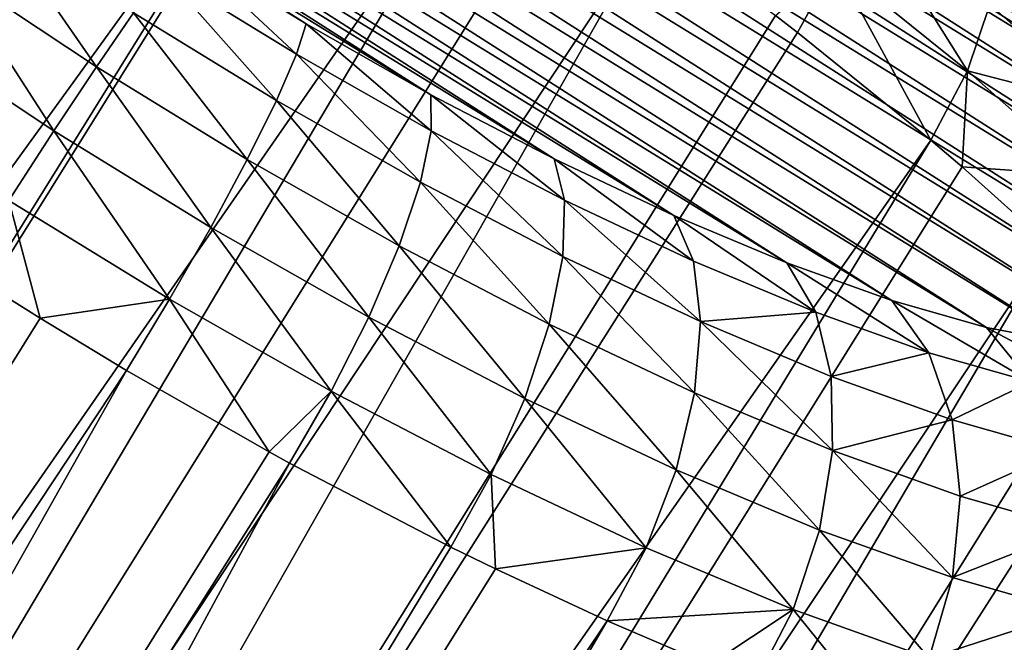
# Model space of a CAD drawing. Header units: millimetres. Extents: x 0 to 1220, y 0 to 506.
# Tile 36 of 256: x 75 to 91, y 97 to 107. Entities that reach past the tile are written whole.
import ezdxf

# ---------------------------------------------------------------- set-up
doc = ezdxf.new("R2010")
doc.units = ezdxf.units.MM
doc.header["$LTSCALE"] = 25.4
doc.layers.get('0').update_dxf_attribs({"true_color": 0xff5454})

# ---------------------------------------------------------------- blocks, each defined once
blk = doc.blocks.new('TWIG-VI-9138.STL')
at = {"color": 0}
mesh = blk.add_polyface(dxfattribs=at)
corners = [(-492.82, 130.723, 379.289), (-488.968, 128.355, 379.174), (-490.877, 129.574, 379.079), (-487.13, 127.09, 379.575), (-494.76, 131.78, 379.802), (-485.4, 125.802, 380.272), (-496.657, 132.723, 380.608), (-483.809, 124.518, 381.253), (-498.477, 133.534, 381.69), (-482.391, 123.262, 382.497), (-500.182, 134.199, 383.028), (-481.171, 122.058, 383.982), (-501.74, 134.703, 384.596), (-480.175, 120.931, 385.678), (-503.121, 135.037, 386.363), (-479.421, 119.902, 387.552), (-504.298, 135.194, 388.294), (-478.924, 118.99, 389.567), (-505.247, 135.172, 390.353), (-478.693, 118.215, 391.685), (-505.951, 134.971, 392.498), (-478.734, 117.59, 393.864), (-506.395, 134.594, 394.689), (-479.045, 117.128, 396.062), (-506.572, 134.05, 396.883), (-479.621, 116.839, 398.235), (-506.477, 133.348, 399.036), (-480.449, 116.727, 400.343), (-506.112, 132.502, 401.108), (-481.515, 116.794, 402.342), (-505.485, 131.529, 403.057), (-482.797, 117.041, 404.196), (-504.607, 130.448, 404.847), (-484.27, 117.461, 405.867), (-503.497, 129.28, 406.441), (-485.906, 118.046, 407.324), (-502.175, 128.047, 407.809), (-487.672, 118.786, 408.537), (-500.666, 126.774, 408.924), (-489.535, 119.666, 409.483), (-499.002, 125.485, 409.765), (-491.459, 120.668, 410.144), (-497.213, 124.205, 410.315), (-493.405, 121.773, 410.507), (-495.335, 122.96, 410.564)]
mesh.append_faces([[corners[k] for k in face] for face in [(0, 1, 2), (43, 42, 44)]], dxfattribs={"vtx0": -1, "color": 0})
mesh.append_faces([[corners[k] for k in face] for face in [(1, 0, 3), (3, 4, 5), (5, 6, 7), (7, 8, 9), (9, 10, 11), (11, 12, 13), (13, 14, 15), (15, 16, 17), (17, 18, 19), (19, 20, 21), (21, 22, 23), (23, 24, 25), (25, 26, 27), (27, 28, 29), (29, 30, 31), (31, 32, 33), (33, 34, 35), (35, 36, 37), (37, 38, 39), (39, 40, 41), (41, 42, 43)]], dxfattribs={"vtx0": -1, "vtx1": -1, "color": 0})
mesh.append_faces([[corners[k] for k in face] for face in [(3, 0, 4), (5, 4, 6), (7, 6, 8), (9, 8, 10), (11, 10, 12), (13, 12, 14), (15, 14, 16), (17, 16, 18), (19, 18, 20), (21, 20, 22), (23, 22, 24), (25, 24, 26), (27, 26, 28), (29, 28, 30), (31, 30, 32), (33, 32, 34), (35, 34, 36), (37, 36, 38), (39, 38, 40), (41, 40, 42)]], dxfattribs={"vtx0": -1, "vtx2": -1, "color": 0})
mesh = blk.add_polyface(dxfattribs=at)
corners = [(-496.399, 128.608, 373.487), (-527.178, 79.254, 358.761), (-497.981, 129.456, 373.953)]
mesh.append_faces([[corners[k] for k in face] for face in [(0, 1, 2)]], dxfattribs={"color": 0})
mesh = blk.add_polyface(dxfattribs=at)
corners = [(-495.445, 128.074, 373.282), (-527.178, 79.254, 358.761), (-496.399, 128.608, 373.487)]
mesh.append_faces([[corners[k] for k in face] for face in [(0, 1, 2)]], dxfattribs={"color": 0})
mesh = blk.add_polyface(dxfattribs=at)
corners = [(-492.904, 126.572, 373.006), (-527.178, 79.254, 358.761), (-495.445, 128.074, 373.282)]
mesh.append_faces([[corners[k] for k in face] for face in [(0, 1, 2)]], dxfattribs={"color": 0})
mesh = blk.add_polyface(dxfattribs=at)
corners = [(-492.904, 126.572, 373.006), (-523.604, 77.169, 358.278), (-527.178, 79.254, 358.761)]
mesh.append_faces([[corners[k] for k in face] for face in [(0, 1, 2)]], dxfattribs={"color": 0})
mesh = blk.add_polyface(dxfattribs=at)
corners = [(-492.825, 126.523, 373.004), (-523.604, 77.169, 358.278), (-492.904, 126.572, 373.006)]
mesh.append_faces([[corners[k] for k in face] for face in [(0, 1, 2)]], dxfattribs={"color": 0})
mesh = blk.add_polyface(dxfattribs=at)
corners = [(-490.408, 124.978, 373.131), (-523.604, 77.169, 358.278), (-492.825, 126.523, 373.004)]
mesh.append_faces([[corners[k] for k in face] for face in [(0, 1, 2)]], dxfattribs={"color": 0})
mesh = blk.add_polyface(dxfattribs=at)
corners = [(-490.408, 124.978, 373.131), (-520.121, 74.905, 358.586), (-523.604, 77.169, 358.278)]
mesh.append_faces([[corners[k] for k in face] for face in [(0, 1, 2)]], dxfattribs={"color": 0})
mesh = blk.add_polyface(dxfattribs=at)
corners = [(-489.342, 124.259, 373.312), (-520.121, 74.905, 358.586), (-490.408, 124.978, 373.131)]
mesh.append_faces([[corners[k] for k in face] for face in [(0, 1, 2)]], dxfattribs={"color": 0})
mesh = blk.add_polyface(dxfattribs=at)
corners = [(-488.005, 123.323, 373.655), (-520.121, 74.905, 358.586), (-489.342, 124.259, 373.312)]
mesh.append_faces([[corners[k] for k in face] for face in [(0, 1, 2)]], dxfattribs={"color": 0})
mesh = blk.add_polyface(dxfattribs=at)
corners = [(-484.757, 123.702, 375.78), (-483.09, 121.039, 376.309), (-485.153, 122.705, 375.037), (-482.743, 122.076, 377.022)]
mesh.append_faces([[corners[k] for k in face] for face in [(0, 1, 2), (1, 0, 3)]], dxfattribs={"vtx0": -1, "color": 0})
mesh = blk.add_polyface(dxfattribs=at)
corners = [(-482.642, 122.998, 377.94), (-481.16, 122.295, 380.436), (-480.915, 121.469, 379.456), (-482.797, 123.744, 379)]
mesh.append_faces([[corners[k] for k in face] for face in [(0, 1, 2), (1, 0, 3)]], dxfattribs={"vtx0": -1, "color": 0})
mesh = blk.add_polyface(dxfattribs=at)
corners = [(-488.005, 123.323, 373.655), (-516.863, 72.549, 359.673), (-520.121, 74.905, 358.586)]
mesh.append_faces([[corners[k] for k in face] for face in [(0, 1, 2)]], dxfattribs={"color": 0})
mesh = blk.add_polyface(dxfattribs=at)
corners = [(-486.084, 121.903, 374.399), (-516.863, 72.549, 359.673), (-488.005, 123.323, 373.655)]
mesh.append_faces([[corners[k] for k in face] for face in [(0, 1, 2)]], dxfattribs={"color": 0})
mesh = blk.add_polyface(dxfattribs=at)
corners = [(-496.676, 121.101, 413.629), (-498.263, 123.383, 412.534), (-498.963, 122.618, 413.326), (-496.096, 121.947, 412.821)]
mesh.append_faces([[corners[k] for k in face] for face in [(0, 1, 2), (1, 0, 3)]], dxfattribs={"vtx0": -1, "color": 0})
mesh = blk.add_polyface(dxfattribs=at)
corners = [(-495.335, 122.96, 410.564), (-493.554, 121.299, 411.714), (-493.405, 121.773, 410.507), (-495.638, 122.58, 411.776)]
mesh.append_faces([[corners[k] for k in face] for face in [(0, 1, 2), (1, 0, 3)]], dxfattribs={"vtx0": -1, "color": 0})
mesh = blk.add_polyface(dxfattribs=at)
corners = [(-482.743, 122.076, 377.022), (-480.915, 121.469, 379.456), (-480.946, 120.485, 378.599), (-482.642, 122.998, 377.94)]
mesh.append_faces([[corners[k] for k in face] for face in [(0, 1, 2), (1, 0, 3)]], dxfattribs={"vtx0": -1, "color": 0})
mesh = blk.add_polyface(dxfattribs=at)
corners = [(-485.153, 122.705, 375.037), (-485.741, 121.639, 374.567), (-486.084, 121.903, 374.399)]
mesh.append_faces([[corners[k] for k in face] for face in [(0, 1, 2)]], dxfattribs={"color": 0})
mesh = blk.add_polyface(dxfattribs=at)
corners = [(-485.153, 122.705, 375.037), (-483.662, 119.96, 375.849), (-485.741, 121.639, 374.567), (-483.09, 121.039, 376.309)]
mesh.append_faces([[corners[k] for k in face] for face in [(0, 1, 2), (1, 0, 3)]], dxfattribs={"vtx0": -1, "color": 0})
mesh = blk.add_polyface(dxfattribs=at)
corners = [(-497.34, 120.103, 414.144), (-498.963, 122.618, 413.326), (-499.718, 121.68, 413.829), (-496.676, 121.101, 413.629)]
mesh.append_faces([[corners[k] for k in face] for face in [(0, 1, 2), (1, 0, 3)]], dxfattribs={"vtx0": -1, "color": 0})
mesh = blk.add_polyface(dxfattribs=at)
corners = [(-495.638, 122.58, 411.776), (-493.868, 120.577, 412.755), (-493.554, 121.299, 411.714), (-496.096, 121.947, 412.821)]
mesh.append_faces([[corners[k] for k in face] for face in [(0, 1, 2), (1, 0, 3)]], dxfattribs={"vtx0": -1, "color": 0})
mesh = blk.add_polyface(dxfattribs=at)
corners = [(-494.325, 119.656, 413.559), (-496.096, 121.947, 412.821), (-496.676, 121.101, 413.629), (-493.868, 120.577, 412.755)]
mesh.append_faces([[corners[k] for k in face] for face in [(0, 1, 2), (1, 0, 3)]], dxfattribs={"vtx0": -1, "color": 0})
mesh = blk.add_polyface(dxfattribs=at)
corners = [(-483.09, 121.039, 376.309), (-480.946, 120.485, 378.599), (-481.25, 119.41, 377.924), (-482.743, 122.076, 377.022)]
mesh.append_faces([[corners[k] for k in face] for face in [(0, 1, 2), (1, 0, 3)]], dxfattribs={"vtx0": -1, "color": 0})
mesh = blk.add_polyface(dxfattribs=at)
corners = [(-485.741, 121.639, 374.567), (-516.863, 72.549, 359.673), (-486.084, 121.903, 374.399)]
mesh.append_faces([[corners[k] for k in face] for face in [(0, 1, 2)]], dxfattribs={"color": 0})
mesh = blk.add_polyface(dxfattribs=at)
corners = [(-483.662, 119.96, 375.849), (-516.863, 72.549, 359.673), (-485.741, 121.639, 374.567)]
mesh.append_faces([[corners[k] for k in face] for face in [(0, 1, 2)]], dxfattribs={"color": 0})
mesh = blk.add_polyface(dxfattribs=at)
corners = [(-498.042, 119.018, 414.332), (-499.718, 121.68, 413.829), (-500.478, 120.634, 414.009), (-497.34, 120.103, 414.144)]
mesh.append_faces([[corners[k] for k in face] for face in [(0, 1, 2), (1, 0, 3)]], dxfattribs={"vtx0": -1, "color": 0})
mesh = blk.add_polyface(dxfattribs=at)
corners = [(-493.405, 121.773, 410.507), (-491.453, 120.106, 411.322), (-491.459, 120.668, 410.144), (-493.554, 121.299, 411.714)]
mesh.append_faces([[corners[k] for k in face] for face in [(0, 1, 2), (1, 0, 3)]], dxfattribs={"vtx0": -1, "color": 0})
mesh = blk.add_polyface(dxfattribs=at)
corners = [(-493.554, 121.299, 411.714), (-491.623, 119.302, 412.336), (-491.453, 120.106, 411.322), (-493.868, 120.577, 412.755)]
mesh.append_faces([[corners[k] for k in face] for face in [(0, 1, 2), (1, 0, 3)]], dxfattribs={"vtx0": -1, "color": 0})
mesh = blk.add_polyface(dxfattribs=at)
corners = [(-494.894, 118.599, 414.071), (-496.676, 121.101, 413.629), (-497.34, 120.103, 414.144), (-494.325, 119.656, 413.559)]
mesh.append_faces([[corners[k] for k in face] for face in [(0, 1, 2), (1, 0, 3)]], dxfattribs={"vtx0": -1, "color": 0})
mesh = blk.add_polyface(dxfattribs=at)
corners = [(-483.09, 121.039, 376.309), (-483.175, 119.544, 376.225), (-483.662, 119.96, 375.849)]
mesh.append_faces([[corners[k] for k in face] for face in [(0, 1, 2)]], dxfattribs={"color": 0})
mesh = blk.add_polyface(dxfattribs=at)
corners = [(-481.25, 119.41, 377.924), (-483.175, 119.544, 376.225), (-483.09, 121.039, 376.309)]
mesh.append_faces([[corners[k] for k in face] for face in [(0, 1, 2)]], dxfattribs={"color": 0})
mesh = blk.add_polyface(dxfattribs=at)
corners = [(-491.956, 118.31, 413.117), (-493.868, 120.577, 412.755), (-494.325, 119.656, 413.559), (-491.623, 119.302, 412.336)]
mesh.append_faces([[corners[k] for k in face] for face in [(0, 1, 2), (1, 0, 3)]], dxfattribs={"vtx0": -1, "color": 0})
mesh = blk.add_polyface(dxfattribs=at)
corners = [(-491.459, 120.668, 410.144), (-489.377, 119.024, 410.608), (-489.535, 119.666, 409.483), (-491.453, 120.106, 411.322)]
mesh.append_faces([[corners[k] for k in face] for face in [(0, 1, 2), (1, 0, 3)]], dxfattribs={"vtx0": -1, "color": 0})
mesh = blk.add_polyface(dxfattribs=at)
corners = [(-495.537, 117.479, 414.257), (-497.34, 120.103, 414.144), (-498.042, 119.018, 414.332), (-494.894, 118.599, 414.071)]
mesh.append_faces([[corners[k] for k in face] for face in [(0, 1, 2), (1, 0, 3)]], dxfattribs={"vtx0": -1, "color": 0})
mesh = blk.add_polyface(dxfattribs=at)
corners = [(-491.453, 120.106, 411.322), (-489.404, 118.145, 411.573), (-489.377, 119.024, 410.608), (-491.623, 119.302, 412.336)]
mesh.append_faces([[corners[k] for k in face] for face in [(0, 1, 2), (1, 0, 3)]], dxfattribs={"vtx0": -1, "color": 0})
mesh = blk.add_polyface(dxfattribs=at)
corners = [(-483.662, 119.96, 375.849), (-513.954, 70.19, 361.499), (-516.863, 72.549, 359.673)]
mesh.append_faces([[corners[k] for k in face] for face in [(0, 1, 2)]], dxfattribs={"color": 0})
mesh = blk.add_polyface(dxfattribs=at)
corners = [(-483.175, 119.544, 376.225), (-513.954, 70.19, 361.499), (-483.662, 119.96, 375.849)]
mesh.append_faces([[corners[k] for k in face] for face in [(0, 1, 2)]], dxfattribs={"color": 0})
mesh = blk.add_polyface(dxfattribs=at)
corners = [(-492.43, 117.2, 413.612), (-494.325, 119.656, 413.559), (-494.894, 118.599, 414.071), (-491.956, 118.31, 413.117)]
mesh.append_faces([[corners[k] for k in face] for face in [(0, 1, 2), (1, 0, 3)]], dxfattribs={"vtx0": -1, "color": 0})
mesh = blk.add_polyface(dxfattribs=at)
corners = [(-489.535, 119.666, 409.483), (-487.365, 118.074, 409.587), (-487.672, 118.786, 408.537), (-489.377, 119.024, 410.608)]
mesh.append_faces([[corners[k] for k in face] for face in [(0, 1, 2), (1, 0, 3)]], dxfattribs={"vtx0": -1, "color": 0})
mesh = blk.add_polyface(dxfattribs=at)
corners = [(-481.807, 118.317, 377.477), (-513.954, 70.19, 361.499), (-483.175, 119.544, 376.225)]
mesh.append_faces([[corners[k] for k in face] for face in [(0, 1, 2)]], dxfattribs={"color": 0})
mesh = blk.add_polyface(dxfattribs=at)
corners = [(-481.25, 119.41, 377.924), (-481.807, 118.317, 377.477), (-483.175, 119.544, 376.225)]
mesh.append_faces([[corners[k] for k in face] for face in [(0, 1, 2)]], dxfattribs={"color": 0})
mesh = blk.add_polyface(dxfattribs=at)
corners = [(-489.614, 117.09, 412.312), (-491.623, 119.302, 412.336), (-491.956, 118.31, 413.117), (-489.404, 118.145, 411.573)]
mesh.append_faces([[corners[k] for k in face] for face in [(0, 1, 2), (1, 0, 3)]], dxfattribs={"vtx0": -1, "color": 0})
mesh = blk.add_polyface(dxfattribs=at)
corners = [(-497.556, 117.183, 414.194), (-498.042, 119.018, 414.332), (-498.734, 117.922, 414.179)]
mesh.append_faces([[corners[k] for k in face] for face in [(0, 1, 2)]], dxfattribs={"color": 0})
mesh = blk.add_polyface(dxfattribs=at)
corners = [(-495.537, 117.479, 414.257), (-498.042, 119.018, 414.332), (-497.556, 117.183, 414.194)]
mesh.append_faces([[corners[k] for k in face] for face in [(0, 1, 2)]], dxfattribs={"color": 0})
mesh = blk.add_polyface(dxfattribs=at)
corners = [(-489.377, 119.024, 410.608), (-487.254, 117.131, 410.482), (-487.365, 118.074, 409.587), (-489.404, 118.145, 411.573)]
mesh.append_faces([[corners[k] for k in face] for face in [(0, 1, 2), (1, 0, 3)]], dxfattribs={"vtx0": -1, "color": 0})
mesh = blk.add_polyface(dxfattribs=at)
corners = [(-487.672, 118.786, 408.537), (-485.458, 117.276, 408.277), (-485.906, 118.046, 407.324), (-487.365, 118.074, 409.587)]
mesh.append_faces([[corners[k] for k in face] for face in [(0, 1, 2), (1, 0, 3)]], dxfattribs={"vtx0": -1, "color": 0})
mesh = blk.add_polyface(dxfattribs=at)
corners = [(-493.013, 116.045, 413.787), (-494.894, 118.599, 414.071), (-495.537, 117.479, 414.257), (-492.43, 117.2, 413.612)]
mesh.append_faces([[corners[k] for k in face] for face in [(0, 1, 2), (1, 0, 3)]], dxfattribs={"vtx0": -1, "color": 0})
mesh = blk.add_polyface(dxfattribs=at)
corners = [(-481.807, 118.317, 377.477), (-511.508, 67.921, 363.992), (-513.954, 70.19, 361.499)]
mesh.append_faces([[corners[k] for k in face] for face in [(0, 1, 2)]], dxfattribs={"color": 0})
mesh = blk.add_polyface(dxfattribs=at)
corners = [(-480.729, 117.275, 378.718), (-511.508, 67.921, 363.992), (-481.807, 118.317, 377.477)]
mesh.append_faces([[corners[k] for k in face] for face in [(0, 1, 2)]], dxfattribs={"color": 0})
mesh = blk.add_polyface(dxfattribs=at)
corners = [(-489.994, 115.93, 412.775), (-491.956, 118.31, 413.117), (-492.43, 117.2, 413.612), (-489.614, 117.09, 412.312)]
mesh.append_faces([[corners[k] for k in face] for face in [(0, 1, 2), (1, 0, 3)]], dxfattribs={"vtx0": -1, "color": 0})
mesh = blk.add_polyface(dxfattribs=at)
corners = [(-487.346, 116.019, 411.16), (-489.404, 118.145, 411.573), (-489.614, 117.09, 412.312), (-487.254, 117.131, 410.482)]
mesh.append_faces([[corners[k] for k in face] for face in [(0, 1, 2), (1, 0, 3)]], dxfattribs={"vtx0": -1, "color": 0})
mesh = blk.add_polyface(dxfattribs=at)
corners = [(-485.458, 117.276, 408.277), (-487.254, 117.131, 410.482), (-485.216, 116.277, 409.082), (-487.365, 118.074, 409.587)]
mesh.append_faces([[corners[k] for k in face] for face in [(0, 1, 2), (1, 0, 3)]], dxfattribs={"vtx0": -1, "color": 0})
mesh = blk.add_polyface(dxfattribs=at)
corners = [(-485.906, 118.046, 407.324), (-483.692, 116.643, 406.705), (-484.27, 117.461, 405.867), (-485.458, 117.276, 408.277)]
mesh.append_faces([[corners[k] for k in face] for face in [(0, 1, 2), (1, 0, 3)]], dxfattribs={"vtx0": -1, "color": 0})
mesh = blk.add_polyface(dxfattribs=at)
corners = [(-497.556, 117.183, 414.194), (-498.734, 117.922, 414.179), (-528.335, 67.829, 399.468)]
mesh.append_faces([[corners[k] for k in face] for face in [(0, 1, 2)]], dxfattribs={"color": 0})
mesh = blk.add_polyface(dxfattribs=at)
corners = [(-495.537, 117.479, 414.257), (-497.556, 117.183, 414.194), (-496.209, 116.37, 414.104)]
mesh.append_faces([[corners[k] for k in face] for face in [(0, 1, 2)]], dxfattribs={"color": 0})
mesh = blk.add_polyface(dxfattribs=at)
corners = [(-493.982, 115.099, 413.711), (-495.537, 117.479, 414.257), (-496.209, 116.37, 414.104)]
mesh.append_faces([[corners[k] for k in face] for face in [(0, 1, 2)]], dxfattribs={"color": 0})
mesh = blk.add_polyface(dxfattribs=at)
corners = [(-493.013, 116.045, 413.787), (-495.537, 117.479, 414.257), (-493.982, 115.099, 413.711)]
mesh.append_faces([[corners[k] for k in face] for face in [(0, 1, 2)]], dxfattribs={"color": 0})
mesh = blk.add_polyface(dxfattribs=at)
corners = [(-484.27, 117.461, 405.867), (-482.102, 116.19, 404.9), (-482.797, 117.041, 404.196), (-483.692, 116.643, 406.705)]
mesh.append_faces([[corners[k] for k in face] for face in [(0, 1, 2), (1, 0, 3)]], dxfattribs={"vtx0": -1, "color": 0})
mesh = blk.add_polyface(dxfattribs=at)
corners = [(-496.209, 116.37, 414.104), (-497.556, 117.183, 414.194), (-528.335, 67.829, 399.468)]
mesh.append_faces([[corners[k] for k in face] for face in [(0, 1, 2)]], dxfattribs={"color": 0})
mesh = blk.add_polyface(dxfattribs=at)
corners = [(-480.729, 117.275, 378.718), (-480.212, 116.743, 379.418), (-511.508, 67.921, 363.992)]
mesh.append_faces([[corners[k] for k in face] for face in [(0, 1, 2)]], dxfattribs={"color": 0})
mesh = blk.add_polyface(dxfattribs=at)
corners = [(-490.518, 114.745, 412.929), (-492.43, 117.2, 413.612), (-493.013, 116.045, 413.787), (-489.994, 115.93, 412.775)]
mesh.append_faces([[corners[k] for k in face] for face in [(0, 1, 2), (1, 0, 3)]], dxfattribs={"vtx0": -1, "color": 0})
mesh = blk.add_polyface(dxfattribs=at)
corners = [(-483.692, 116.643, 406.705), (-485.216, 116.277, 409.082), (-483.328, 115.601, 407.401), (-485.458, 117.276, 408.277)]
mesh.append_faces([[corners[k] for k in face] for face in [(0, 1, 2), (1, 0, 3)]], dxfattribs={"vtx0": -1, "color": 0})
mesh = blk.add_polyface(dxfattribs=at)
corners = [(-487.635, 114.817, 411.576), (-489.614, 117.09, 412.312), (-489.994, 115.93, 412.775), (-487.346, 116.019, 411.16)]
mesh.append_faces([[corners[k] for k in face] for face in [(0, 1, 2), (1, 0, 3)]], dxfattribs={"vtx0": -1, "color": 0})
mesh = blk.add_polyface(dxfattribs=at)
corners = [(-485.195, 115.119, 409.683), (-487.254, 117.131, 410.482), (-487.346, 116.019, 411.16), (-485.216, 116.277, 409.082)]
mesh.append_faces([[corners[k] for k in face] for face in [(0, 1, 2), (1, 0, 3)]], dxfattribs={"vtx0": -1, "color": 0})
mesh = blk.add_polyface(dxfattribs=at)
corners = [(-482.797, 117.041, 404.196), (-480.718, 115.924, 402.899), (-481.515, 116.794, 402.342), (-482.102, 116.19, 404.9)]
mesh.append_faces([[corners[k] for k in face] for face in [(0, 1, 2), (1, 0, 3)]], dxfattribs={"vtx0": -1, "color": 0})
mesh = blk.add_polyface(dxfattribs=at)
corners = [(-480.212, 116.743, 379.418), (-478.909, 115.269, 381.636), (-511.508, 67.921, 363.992)]
mesh.append_faces([[corners[k] for k in face] for face in [(0, 1, 2)]], dxfattribs={"color": 0})
mesh = blk.add_polyface(dxfattribs=at)
corners = [(-482.102, 116.19, 404.9), (-483.328, 115.601, 407.401), (-481.628, 115.117, 405.473), (-483.692, 116.643, 406.705)]
mesh.append_faces([[corners[k] for k in face] for face in [(0, 1, 2), (1, 0, 3)]], dxfattribs={"vtx0": -1, "color": 0})
mesh = blk.add_polyface(dxfattribs=at)
corners = [(-496.209, 116.37, 414.104), (-528.335, 67.829, 399.468), (-524.761, 65.745, 398.984)]
mesh.append_faces([[corners[k] for k in face] for face in [(0, 1, 2)]], dxfattribs={"color": 0})
mesh = blk.add_polyface(dxfattribs=at)
corners = [(-493.982, 115.099, 413.711), (-496.209, 116.37, 414.104), (-524.761, 65.745, 398.984)]
mesh.append_faces([[corners[k] for k in face] for face in [(0, 1, 2)]], dxfattribs={"color": 0})
mesh = blk.add_polyface(dxfattribs=at)
corners = [(-483.328, 115.601, 407.401), (-485.195, 115.119, 409.683), (-483.203, 114.406, 407.91), (-485.216, 116.277, 409.082)]
mesh.append_faces([[corners[k] for k in face] for face in [(0, 1, 2), (1, 0, 3)]], dxfattribs={"vtx0": -1, "color": 0})
mesh = blk.add_polyface(dxfattribs=at)
corners = [(-493.013, 116.045, 413.787), (-493.982, 115.099, 413.711), (-493.664, 114.925, 413.63)]
mesh.append_faces([[corners[k] for k in face] for face in [(0, 1, 2)]], dxfattribs={"color": 0})
mesh = blk.add_polyface(dxfattribs=at)
corners = [(-491.15, 113.614, 412.765), (-493.013, 116.045, 413.787), (-493.664, 114.925, 413.63), (-490.518, 114.745, 412.929)]
mesh.append_faces([[corners[k] for k in face] for face in [(0, 1, 2), (1, 0, 3)]], dxfattribs={"vtx0": -1, "color": 0})
mesh = blk.add_polyface(dxfattribs=at)
corners = [(-485.398, 113.88, 410.04), (-487.346, 116.019, 411.16), (-487.635, 114.817, 411.576), (-485.195, 115.119, 409.683)]
mesh.append_faces([[corners[k] for k in face] for face in [(0, 1, 2), (1, 0, 3)]], dxfattribs={"vtx0": -1, "color": 0})
mesh = blk.add_polyface(dxfattribs=at)
corners = [(-488.101, 113.604, 411.702), (-489.994, 115.93, 412.775), (-490.518, 114.745, 412.929), (-487.635, 114.817, 411.576)]
mesh.append_faces([[corners[k] for k in face] for face in [(0, 1, 2), (1, 0, 3)]], dxfattribs={"vtx0": -1, "color": 0})
mesh = blk.add_polyface(dxfattribs=at)
corners = [(-481.628, 115.117, 405.473), (-483.203, 114.406, 407.91), (-481.41, 113.894, 405.875), (-483.328, 115.601, 407.401)]
mesh.append_faces([[corners[k] for k in face] for face in [(0, 1, 2), (1, 0, 3)]], dxfattribs={"vtx0": -1, "color": 0})
mesh = blk.add_polyface(dxfattribs=at)
corners = [(-478.909, 115.269, 381.636), (-509.617, 65.827, 367.057), (-511.508, 67.921, 363.992)]
mesh.append_faces([[corners[k] for k in face] for face in [(0, 1, 2)]], dxfattribs={"color": 0})
mesh = blk.add_polyface(dxfattribs=at)
corners = [(-478.909, 115.269, 381.636), (-478.838, 115.181, 381.783), (-509.617, 65.827, 367.057)]
mesh.append_faces([[corners[k] for k in face] for face in [(0, 1, 2)]], dxfattribs={"color": 0})
mesh = blk.add_polyface(dxfattribs=at)
corners = [(-478.838, 115.181, 381.783), (-477.923, 113.923, 384.086), (-509.617, 65.827, 367.057)]
mesh.append_faces([[corners[k] for k in face] for face in [(0, 1, 2)]], dxfattribs={"color": 0})
mesh = blk.add_polyface(dxfattribs=at)
corners = [(-493.664, 114.925, 413.63), (-493.982, 115.099, 413.711), (-524.761, 65.745, 398.984)]
mesh.append_faces([[corners[k] for k in face] for face in [(0, 1, 2)]], dxfattribs={"color": 0})
mesh = blk.add_polyface(dxfattribs=at)
corners = [(-483.326, 113.138, 408.196), (-485.195, 115.119, 409.683), (-485.398, 113.88, 410.04), (-483.203, 114.406, 407.91)]
mesh.append_faces([[corners[k] for k in face] for face in [(0, 1, 2), (1, 0, 3)]], dxfattribs={"vtx0": -1, "color": 0})
mesh = blk.add_polyface(dxfattribs=at)
corners = [(-493.664, 114.925, 413.63), (-524.761, 65.745, 398.984), (-521.233, 63.92, 397.728)]
mesh.append_faces([[corners[k] for k in face] for face in [(0, 1, 2)]], dxfattribs={"color": 0})
mesh = blk.add_polyface(dxfattribs=at)
corners = [(-491.15, 113.614, 412.765), (-493.664, 114.925, 413.63), (-521.233, 63.92, 397.728)]
mesh.append_faces([[corners[k] for k in face] for face in [(0, 1, 2)]], dxfattribs={"color": 0})
mesh = blk.add_polyface(dxfattribs=at)
corners = [(-490.454, 113.274, 412.454), (-490.518, 114.745, 412.929), (-491.15, 113.614, 412.765)]
mesh.append_faces([[corners[k] for k in face] for face in [(0, 1, 2)]], dxfattribs={"color": 0})
mesh = blk.add_polyface(dxfattribs=at)
corners = [(-488.101, 113.604, 411.702), (-490.518, 114.745, 412.929), (-490.454, 113.274, 412.454)]
mesh.append_faces([[corners[k] for k in face] for face in [(0, 1, 2)]], dxfattribs={"color": 0})
mesh = blk.add_polyface(dxfattribs=at)
corners = [(-485.81, 112.644, 410.128), (-487.635, 114.817, 411.576), (-488.101, 113.604, 411.702), (-485.398, 113.88, 410.04)]
mesh.append_faces([[corners[k] for k in face] for face in [(0, 1, 2), (1, 0, 3)]], dxfattribs={"vtx0": -1, "color": 0})
mesh = blk.add_polyface(dxfattribs=at)
corners = [(-481.41, 113.894, 405.875), (-483.326, 113.138, 408.196), (-481.46, 112.606, 406.079), (-483.203, 114.406, 407.91)]
mesh.append_faces([[corners[k] for k in face] for face in [(0, 1, 2), (1, 0, 3)]], dxfattribs={"vtx0": -1, "color": 0})
mesh = blk.add_polyface(dxfattribs=at)
corners = [(-477.923, 113.923, 384.086), (-508.354, 63.99, 370.576), (-509.617, 65.827, 367.057)]
mesh.append_faces([[corners[k] for k in face] for face in [(0, 1, 2)]], dxfattribs={"color": 0})
mesh = blk.add_polyface(dxfattribs=at)
corners = [(-477.923, 113.923, 384.086), (-477.575, 113.343, 385.302), (-508.354, 63.99, 370.576)]
mesh.append_faces([[corners[k] for k in face] for face in [(0, 1, 2)]], dxfattribs={"color": 0})
mesh = blk.add_polyface(dxfattribs=at)
corners = [(-483.688, 111.885, 408.239), (-485.398, 113.88, 410.04), (-485.81, 112.644, 410.128), (-483.326, 113.138, 408.196)]
mesh.append_faces([[corners[k] for k in face] for face in [(0, 1, 2), (1, 0, 3)]], dxfattribs={"vtx0": -1, "color": 0})
mesh = blk.add_polyface(dxfattribs=at)
corners = [(-490.454, 113.274, 412.454), (-491.15, 113.614, 412.765), (-521.233, 63.92, 397.728)]
mesh.append_faces([[corners[k] for k in face] for face in [(0, 1, 2)]], dxfattribs={"color": 0})
mesh = blk.add_polyface(dxfattribs=at)
corners = [(-488.101, 113.604, 411.702), (-490.454, 113.274, 412.454), (-488.713, 112.464, 411.528)]
mesh.append_faces([[corners[k] for k in face] for face in [(0, 1, 2)]], dxfattribs={"color": 0})
mesh = blk.add_polyface(dxfattribs=at)
corners = [(-485.81, 112.644, 410.128), (-488.101, 113.604, 411.702), (-488.713, 112.464, 411.528)]
mesh.append_faces([[corners[k] for k in face] for face in [(0, 1, 2)]], dxfattribs={"color": 0})
mesh = blk.add_polyface(dxfattribs=at)
corners = [(-477.575, 113.343, 385.302), (-477.273, 112.731, 386.722), (-508.354, 63.99, 370.576)]
mesh.append_faces([[corners[k] for k in face] for face in [(0, 1, 2)]], dxfattribs={"color": 0})
mesh = blk.add_polyface(dxfattribs=at)
corners = [(-488.713, 112.464, 411.528), (-490.454, 113.274, 412.454), (-521.233, 63.92, 397.728)]
mesh.append_faces([[corners[k] for k in face] for face in [(0, 1, 2)]], dxfattribs={"color": 0})
mesh = blk.add_polyface(dxfattribs=at)
corners = [(-481.46, 112.606, 406.079), (-483.688, 111.885, 408.239), (-481.777, 111.34, 406.071), (-483.326, 113.138, 408.196)]
mesh.append_faces([[corners[k] for k in face] for face in [(0, 1, 2), (1, 0, 3)]], dxfattribs={"vtx0": -1, "color": 0})
mesh = blk.add_polyface(dxfattribs=at)
corners = [(-477.273, 112.731, 386.722), (-507.769, 62.479, 374.414), (-508.354, 63.99, 370.576)]
mesh.append_faces([[corners[k] for k in face] for face in [(0, 1, 2)]], dxfattribs={"color": 0})
mesh = blk.add_polyface(dxfattribs=at)
corners = [(-477.273, 112.731, 386.722), (-476.99, 111.833, 389.14), (-507.769, 62.479, 374.414)]
mesh.append_faces([[corners[k] for k in face] for face in [(0, 1, 2)]], dxfattribs={"color": 0})
mesh = blk.add_polyface(dxfattribs=at)
corners = [(-485.81, 112.644, 410.128), (-488.713, 112.464, 411.528), (-487.109, 111.778, 410.473)]
mesh.append_faces([[corners[k] for k in face] for face in [(0, 1, 2)]], dxfattribs={"color": 0})
mesh = blk.add_polyface(dxfattribs=at)
corners = [(-485.81, 112.644, 410.128), (-487.109, 111.778, 410.473), (-486.403, 111.497, 409.942)]
mesh.append_faces([[corners[k] for k in face] for face in [(0, 1, 2)]], dxfattribs={"color": 0})
mesh = blk.add_polyface(dxfattribs=at)
corners = [(-484.264, 110.731, 408.037), (-485.81, 112.644, 410.128), (-486.403, 111.497, 409.942), (-483.688, 111.885, 408.239)]
mesh.append_faces([[corners[k] for k in face] for face in [(0, 1, 2), (1, 0, 3)]], dxfattribs={"vtx0": -1, "color": 0})
mesh = blk.add_polyface(dxfattribs=at)
corners = [(-488.713, 112.464, 411.528), (-521.233, 63.92, 397.728), (-517.888, 62.424, 395.747)]
mesh.append_faces([[corners[k] for k in face] for face in [(0, 1, 2)]], dxfattribs={"color": 0})
mesh = blk.add_polyface(dxfattribs=at)
corners = [(-487.109, 111.778, 410.473), (-488.713, 112.464, 411.528), (-517.888, 62.424, 395.747)]
mesh.append_faces([[corners[k] for k in face] for face in [(0, 1, 2)]], dxfattribs={"color": 0})

msp = doc.modelspace()

# ---------------------------------------------------------------- block references
at = {"color": 250, "true_color": 0x262626}
msp.add_blockref('TWIG-VI-9138.STL', (573.181, -15.244, -16.545), dxfattribs=at)

doc.saveas('drawing.dxf')
